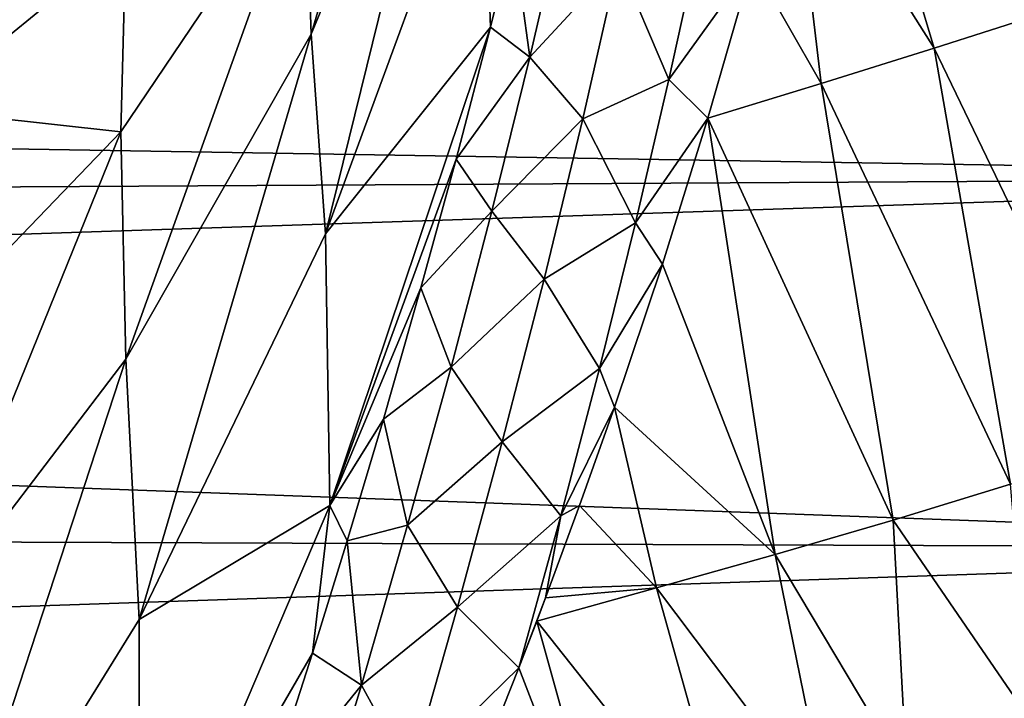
# Model space of a CAD drawing. Header units: millimetres. Extents: x -151 to 151, y -40 to 44.
# Tile 39 of 124: x -118.22 to -110.17, y 13.62 to 19.16. Entities that reach past the tile are written whole.
import ezdxf

# ---------------------------------------------------------------- set-up
doc = ezdxf.new("R2010")
doc.units = ezdxf.units.MM
doc.header["$LTSCALE"] = 45.597872
for name, color, linetype in [('280', 7, 'CONTINUOUS'), ('284', 7, 'CONTINUOUS'), ('299', 7, 'CONTINUOUS'), ('473', 7, 'CONTINUOUS')]:
    doc.layers.add(name, color=color, linetype=linetype)

msp = doc.modelspace()

# ---------------------------------------------------------------- linework, layer by layer
at = {"layer": '280', "color": 7, "linetype": 'CONTINUOUS', "true_color": 0xa2afbf}
for points in [[(-147.6824, 18.5893, -7.1209), (-147.6824, 19.294, -4.9001), (-104.2, 20.034, -7.5941), (-147.6824, 18.5893, -7.1209)], [(-104.2, 17.8757, -11.8106), (-147.6824, 18.5893, -7.1209), (-104.2, 20.034, -7.5941), (-104.2, 17.8757, -11.8106)], [(-147.6824, 17.6301, -9.2439), (-147.6824, 18.5893, -7.1209), (-104.2, 17.8757, -11.8106), (-147.6824, 17.6301, -9.2439)], [(-147.6824, 16.4294, -11.2403), (-147.6824, 17.6301, -9.2439), (-104.2, 17.8757, -11.8106), (-147.6824, 16.4294, -11.2403)], [(-104.2, 14.8436, -15.4498), (-147.6824, 16.4294, -11.2403), (-104.2, 17.8757, -11.8106), (-104.2, 14.8436, -15.4498)], [(-147.6824, 15.0037, -13.0828), (-147.6824, 16.4294, -11.2403), (-104.2, 14.8436, -15.4498), (-147.6824, 15.0037, -13.0828)], [(-147.6824, 13.3724, -14.7462), (-147.6824, 15.0037, -13.0828), (-104.2, 14.8436, -15.4498), (-147.6824, 13.3724, -14.7462)], [(-104.2, 11.086, -18.3339), (-147.6824, 13.3724, -14.7462), (-104.2, 14.8436, -15.4498), (-104.2, 11.086, -18.3339)]]:
    msp.add_3dface(points, dxfattribs=at)
at = {"layer": '284', "color": 7, "linetype": 'CONTINUOUS', "true_color": 0xa2afbf}
for points in [[(-110.7478, 18.9299, 26.0258), (-111.656, 21.9576, 28.5926), (-111.9253, 20.7954, 27.7781), (-110.7478, 18.9299, 26.0258)], [(-109.8267, 19.2216, 25.8756), (-111.656, 21.9576, 28.5926), (-110.7478, 18.9299, 26.0258), (-109.8267, 19.2216, 25.8756)], [(-112.2313, 19.6225, 27.0139), (-111.6708, 18.6413, 26.1499), (-111.9253, 20.7954, 27.7781), (-112.2313, 19.6225, 27.0139)], [(-111.6708, 18.6413, 26.1499), (-110.7478, 18.9299, 26.0258), (-111.9253, 20.7954, 27.7781), (-111.6708, 18.6413, 26.1499)], [(-112.5952, 18.3571, 26.25), (-111.6708, 18.6413, 26.1499), (-112.2313, 19.6225, 27.0139), (-112.5952, 18.3571, 26.25)], [(-109.8267, 19.2216, 25.8756), (-110.7478, 18.9299, 26.0258), (-109.1745, 15.668, 23.6992), (-109.8267, 19.2216, 25.8756)], [(-110.7478, 18.9299, 26.0258), (-111.6708, 18.6413, 26.1499), (-110.1235, 15.3678, 23.8274), (-110.7478, 18.9299, 26.0258)], [(-109.1745, 15.668, 23.6992), (-110.7478, 18.9299, 26.0258), (-110.1235, 15.3678, 23.8274), (-109.1745, 15.668, 23.6992)], [(-111.6708, 18.6413, 26.1499), (-112.5952, 18.3571, 26.25), (-111.0804, 15.076, 23.9355), (-111.6708, 18.6413, 26.1499)], [(-110.1235, 15.3678, 23.8274), (-111.6708, 18.6413, 26.1499), (-111.0804, 15.076, 23.9355), (-110.1235, 15.3678, 23.8274)], [(-112.5952, 18.3571, 26.25), (-112.9665, 17.1657, 25.5828), (-112.0444, 14.7937, 24.025), (-112.5952, 18.3571, 26.25)], [(-111.0804, 15.076, 23.9355), (-112.5952, 18.3571, 26.25), (-112.0444, 14.7937, 24.025), (-111.0804, 15.076, 23.9355)], [(-112.0444, 14.7937, 24.025), (-112.9665, 17.1657, 25.5828), (-113.3584, 15.9972, 24.9752), (-112.0444, 14.7937, 24.025)], [(-113.6427, 15.1949, 24.5839), (-113.0143, 14.522, 24.0975), (-113.3584, 15.9972, 24.9752), (-113.6427, 15.1949, 24.5839)], [(-113.0143, 14.522, 24.0975), (-112.0444, 14.7937, 24.025), (-113.3584, 15.9972, 24.9752), (-113.0143, 14.522, 24.0975)], [(-110.1235, 15.3678, 23.8274), (-111.0804, 15.076, 23.9355), (-109.9593, 13.44, 22.9717), (-110.1235, 15.3678, 23.8274)], [(-113.9215, 14.4404, 24.2349), (-113.0143, 14.522, 24.0975), (-113.6427, 15.1949, 24.5839), (-113.9215, 14.4404, 24.2349)], [(-111.0804, 15.076, 23.9355), (-112.0444, 14.7937, 24.025), (-110.9699, 12.9922, 23.0083), (-111.0804, 15.076, 23.9355)], [(-109.9593, 13.44, 22.9717), (-111.0804, 15.076, 23.9355), (-110.9699, 12.9922, 23.0083), (-109.9593, 13.44, 22.9717)], [(-112.0444, 14.7937, 24.025), (-113.0143, 14.522, 24.0975), (-111.6108, 12.6576, 22.9982), (-112.0444, 14.7937, 24.025)], [(-110.9699, 12.9922, 23.0083), (-112.0444, 14.7937, 24.025), (-111.6108, 12.6576, 22.9982), (-110.9699, 12.9922, 23.0083)], [(-113.9934, 14.2507, 24.15), (-113.0143, 14.522, 24.0975), (-113.9215, 14.4404, 24.2349), (-113.9934, 14.2507, 24.15)], [(-113.0143, 14.522, 24.0975), (-113.9934, 14.2507, 24.15), (-112.3642, 12.196, 22.9476), (-113.0143, 14.522, 24.0975)], [(-111.6108, 12.6576, 22.9982), (-113.0143, 14.522, 24.0975), (-112.3642, 12.196, 22.9476), (-111.6108, 12.6576, 22.9982)], [(-113.9934, 14.2507, 24.15), (-114.1401, 13.8694, 23.9829), (-113.2381, 11.5331, 22.8264), (-113.9934, 14.2507, 24.15)], [(-112.3642, 12.196, 22.9476), (-113.9934, 14.2507, 24.15), (-113.2381, 11.5331, 22.8264), (-112.3642, 12.196, 22.9476)], [(-113.2381, 11.5331, 22.8264), (-114.1401, 13.8694, 23.9829), (-114.4589, 13.0658, 23.6457), (-113.2381, 11.5331, 22.8264)]]:
    msp.add_3dface(points, dxfattribs=at)
at = {"layer": '299', "color": 7, "linetype": 'CONTINUOUS', "true_color": 0xa2afbf}
for points in [[(-114.6152, 23.1885, 23.1951), (-115.8838, 20.4775, 20.4882), (-115.8369, 19.0423, 21.7412), (-114.6152, 23.1885, 23.1951)], [(-114.5651, 22.0978, 24.2182), (-114.6152, 23.1885, 23.1951), (-115.8369, 19.0423, 21.7412), (-114.5651, 22.0978, 24.2182)], [(-115.7181, 17.4136, 22.7566), (-114.5651, 22.0978, 24.2182), (-115.8369, 19.0423, 21.7412), (-115.7181, 17.4136, 22.7566)], [(-115.7181, 17.4136, 22.7566), (-114.4361, 20.8989, 25.1125), (-114.5651, 22.0978, 24.2182), (-115.7181, 17.4136, 22.7566)], [(-115.7181, 17.4136, 22.7566), (-114.3716, 19.1013, 25.5507), (-114.4361, 20.8989, 25.1125), (-115.7181, 17.4136, 22.7566)], [(-114.3716, 19.1013, 25.5507), (-114.1866, 19.8498, 25.9709), (-114.4361, 20.8989, 25.1125), (-114.3716, 19.1013, 25.5507)], [(-115.8838, 20.4775, 20.4882), (-117.3484, 19.8141, 16.4075), (-117.3909, 18.2465, 18.2591), (-115.8838, 20.4775, 20.4882)], [(-115.8838, 20.4775, 20.4882), (-117.3909, 18.2465, 18.2591), (-117.3486, 16.3905, 19.8255), (-115.8838, 20.4775, 20.4882)], [(-115.8369, 19.0423, 21.7412), (-115.8838, 20.4775, 20.4882), (-117.3486, 16.3905, 19.8255), (-115.8369, 19.0423, 21.7412)], [(-117.3484, 19.8141, 16.4075), (-118.9486, 19.9215, 11.5306), (-119.0427, 18.4282, 14.1895), (-117.3484, 19.8141, 16.4075)], [(-117.3484, 19.8141, 16.4075), (-119.0427, 18.4282, 14.1895), (-117.3909, 18.2465, 18.2591), (-117.3484, 19.8141, 16.4075)], [(-115.6841, 15.1953, 23.3154), (-114.3716, 19.1013, 25.5507), (-115.7181, 17.4136, 22.7566), (-115.6841, 15.1953, 23.3154)], [(-114.3716, 19.1013, 25.5507), (-115.6841, 15.1953, 23.3154), (-114.6517, 18.0218, 24.9827), (-114.3716, 19.1013, 25.5507)], [(-117.2417, 14.2634, 21.0471), (-115.8369, 19.0423, 21.7412), (-117.3486, 16.3905, 19.8255), (-117.2417, 14.2634, 21.0471)], [(-117.2417, 14.2634, 21.0471), (-115.7181, 17.4136, 22.7566), (-115.8369, 19.0423, 21.7412), (-117.2417, 14.2634, 21.0471)], [(-117.3909, 18.2465, 18.2591), (-119.0427, 18.4282, 14.1895), (-119.0794, 16.4927, 16.5061), (-117.3909, 18.2465, 18.2591)], [(-117.3909, 18.2465, 18.2591), (-119.0794, 16.4927, 16.5061), (-119.0431, 14.1698, 18.4413), (-117.3909, 18.2465, 18.2591)], [(-117.3486, 16.3905, 19.8255), (-117.3909, 18.2465, 18.2591), (-119.0431, 14.1698, 18.4413), (-117.3486, 16.3905, 19.8255)], [(-114.6517, 18.0218, 24.9827), (-115.6841, 15.1953, 23.3154), (-114.9386, 16.972, 24.4717), (-114.6517, 18.0218, 24.9827)], [(-117.2417, 14.2634, 21.0471), (-115.6841, 15.1953, 23.3154), (-115.7181, 17.4136, 22.7566), (-117.2417, 14.2634, 21.0471)], [(-114.9386, 16.972, 24.4717), (-115.6841, 15.1953, 23.3154), (-115.2461, 15.8988, 23.9901), (-114.9386, 16.972, 24.4717)], [(-118.9499, 11.5076, 19.9306), (-117.3486, 16.3905, 19.8255), (-119.0431, 14.1698, 18.4413), (-118.9499, 11.5076, 19.9306)], [(-118.9499, 11.5076, 19.9306), (-117.2417, 14.2634, 21.0471), (-117.3486, 16.3905, 19.8255), (-118.9499, 11.5076, 19.9306)], [(-115.2461, 15.8988, 23.9901), (-115.6841, 15.1953, 23.3154), (-115.5425, 14.9052, 23.5812), (-115.2461, 15.8988, 23.9901)], [(-117.2377, 11.5468, 21.7804), (-115.6841, 15.1953, 23.3154), (-117.2417, 14.2634, 21.0471), (-117.2377, 11.5468, 21.7804)], [(-115.6841, 15.1953, 23.3154), (-117.2377, 11.5468, 21.7804), (-115.8258, 13.9882, 23.2359), (-115.6841, 15.1953, 23.3154)], [(-115.5425, 14.9052, 23.5812), (-115.6841, 15.1953, 23.3154), (-115.8258, 13.9882, 23.2359), (-115.5425, 14.9052, 23.5812)], [(-118.9499, 11.5076, 19.9306), (-117.2377, 11.5468, 21.7804), (-117.2417, 14.2634, 21.0471), (-118.9499, 11.5076, 19.9306)], [(-115.8258, 13.9882, 23.2359), (-117.2377, 11.5468, 21.7804), (-116.2282, 12.7355, 22.811), (-115.8258, 13.9882, 23.2359)]]:
    msp.add_3dface(points, dxfattribs=at)
at = {"layer": '473', "color": 7, "linetype": 'CONTINUOUS', "true_color": 0xa2afbf}
for points in [[(-114.1866, 19.8498, 25.9709), (-114.0503, 18.8547, 26.0195), (-113.7649, 20.0895, 26.7385), (-114.1866, 19.8498, 25.9709)], [(-114.0503, 18.8547, 26.0195), (-113.3259, 19.6385, 26.9073), (-113.7649, 20.0895, 26.7385), (-114.0503, 18.8547, 26.0195)], [(-114.1866, 19.8498, 25.9709), (-114.3716, 19.1013, 25.5507), (-114.0503, 18.8547, 26.0195), (-114.1866, 19.8498, 25.9709)], [(-112.9137, 18.674, 26.4923), (-112.6611, 19.8258, 27.2064), (-113.3259, 19.6385, 26.9073), (-112.9137, 18.674, 26.4923)], [(-112.9137, 18.674, 26.4923), (-112.2313, 19.6225, 27.0139), (-112.6611, 19.8258, 27.2064), (-112.9137, 18.674, 26.4923)], [(-113.6169, 18.352, 26.151), (-113.3259, 19.6385, 26.9073), (-114.0503, 18.8547, 26.0195), (-113.6169, 18.352, 26.151)], [(-113.6169, 18.352, 26.151), (-112.9137, 18.674, 26.4923), (-113.3259, 19.6385, 26.9073), (-113.6169, 18.352, 26.151)], [(-112.5952, 18.3571, 26.25), (-112.2313, 19.6225, 27.0139), (-112.9137, 18.674, 26.4923), (-112.5952, 18.3571, 26.25)], [(-114.3716, 19.1013, 25.5507), (-114.6517, 18.0218, 24.9827), (-114.0503, 18.8547, 26.0195), (-114.3716, 19.1013, 25.5507)], [(-114.6517, 18.0218, 24.9827), (-114.3596, 17.5991, 25.3477), (-114.0503, 18.8547, 26.0195), (-114.6517, 18.0218, 24.9827)], [(-114.3596, 17.5991, 25.3477), (-113.6169, 18.352, 26.151), (-114.0503, 18.8547, 26.0195), (-114.3596, 17.5991, 25.3477)], [(-113.187, 17.503, 25.8139), (-112.9137, 18.674, 26.4923), (-113.6169, 18.352, 26.151), (-113.187, 17.503, 25.8139)], [(-113.187, 17.503, 25.8139), (-112.5952, 18.3571, 26.25), (-112.9137, 18.674, 26.4923), (-113.187, 17.503, 25.8139)], [(-113.9329, 17.0428, 25.442), (-113.6169, 18.352, 26.151), (-114.3596, 17.5991, 25.3477), (-113.9329, 17.0428, 25.442)], [(-113.9329, 17.0428, 25.442), (-113.187, 17.503, 25.8139), (-113.6169, 18.352, 26.151), (-113.9329, 17.0428, 25.442)], [(-112.9665, 17.1657, 25.5828), (-112.5952, 18.3571, 26.25), (-113.187, 17.503, 25.8139), (-112.9665, 17.1657, 25.5828)], [(-114.6517, 18.0218, 24.9827), (-114.9386, 16.972, 24.4717), (-114.3596, 17.5991, 25.3477), (-114.6517, 18.0218, 24.9827)], [(-114.9386, 16.972, 24.4717), (-114.6928, 16.3252, 24.7233), (-114.3596, 17.5991, 25.3477), (-114.9386, 16.972, 24.4717)], [(-114.6928, 16.3252, 24.7233), (-113.9329, 17.0428, 25.442), (-114.3596, 17.5991, 25.3477), (-114.6928, 16.3252, 24.7233)], [(-113.4815, 16.3144, 25.171), (-113.187, 17.503, 25.8139), (-113.9329, 17.0428, 25.442), (-113.4815, 16.3144, 25.171)], [(-113.4815, 16.3144, 25.171), (-112.9665, 17.1657, 25.5828), (-113.187, 17.503, 25.8139), (-113.4815, 16.3144, 25.171)], [(-113.3584, 15.9972, 24.9752), (-112.9665, 17.1657, 25.5828), (-113.4815, 16.3144, 25.171), (-113.3584, 15.9972, 24.9752)], [(-114.9386, 16.972, 24.4717), (-115.2461, 15.8988, 23.9901), (-114.6928, 16.3252, 24.7233), (-114.9386, 16.972, 24.4717)], [(-114.2742, 15.7136, 24.7807), (-113.9329, 17.0428, 25.442), (-114.6928, 16.3252, 24.7233), (-114.2742, 15.7136, 24.7807)], [(-114.2742, 15.7136, 24.7807), (-113.4815, 16.3144, 25.171), (-113.9329, 17.0428, 25.442), (-114.2742, 15.7136, 24.7807)], [(-115.2461, 15.8988, 23.9901), (-115.0486, 15.0346, 24.1474), (-114.6928, 16.3252, 24.7233), (-115.2461, 15.8988, 23.9901)], [(-115.0486, 15.0346, 24.1474), (-114.2742, 15.7136, 24.7807), (-114.6928, 16.3252, 24.7233), (-115.0486, 15.0346, 24.1474)], [(-113.7974, 15.1102, 24.564), (-113.4815, 16.3144, 25.171), (-114.2742, 15.7136, 24.7807), (-113.7974, 15.1102, 24.564)], [(-113.7974, 15.1102, 24.564), (-113.3584, 15.9972, 24.9752), (-113.4815, 16.3144, 25.171), (-113.7974, 15.1102, 24.564)], [(-113.6427, 15.1949, 24.5839), (-113.3584, 15.9972, 24.9752), (-113.7974, 15.1102, 24.564), (-113.6427, 15.1949, 24.5839)], [(-115.2461, 15.8988, 23.9901), (-115.5425, 14.9052, 23.5812), (-115.0486, 15.0346, 24.1474), (-115.2461, 15.8988, 23.9901)], [(-114.6393, 14.3658, 24.168), (-114.2742, 15.7136, 24.7807), (-115.0486, 15.0346, 24.1474), (-114.6393, 14.3658, 24.168)], [(-114.6393, 14.3658, 24.168), (-113.7974, 15.1102, 24.564), (-114.2742, 15.7136, 24.7807), (-114.6393, 14.3658, 24.168)], [(-113.9215, 14.4404, 24.2349), (-113.6427, 15.1949, 24.5839), (-113.7974, 15.1102, 24.564), (-113.9215, 14.4404, 24.2349)], [(-114.1401, 13.8694, 23.9829), (-113.7974, 15.1102, 24.564), (-114.6393, 14.3658, 24.168), (-114.1401, 13.8694, 23.9829)], [(-114.1401, 13.8694, 23.9829), (-113.9215, 14.4404, 24.2349), (-113.7974, 15.1102, 24.564), (-114.1401, 13.8694, 23.9829)], [(-115.5425, 14.9052, 23.5812), (-115.4255, 13.7288, 23.6225), (-115.0486, 15.0346, 24.1474), (-115.5425, 14.9052, 23.5812)], [(-115.4255, 13.7288, 23.6225), (-114.6393, 14.3658, 24.168), (-115.0486, 15.0346, 24.1474), (-115.4255, 13.7288, 23.6225)], [(-115.5425, 14.9052, 23.5812), (-115.8258, 13.9882, 23.2359), (-115.4255, 13.7288, 23.6225), (-115.5425, 14.9052, 23.5812)], [(-113.9934, 14.2507, 24.15), (-113.9215, 14.4404, 24.2349), (-114.1401, 13.8694, 23.9829), (-113.9934, 14.2507, 24.15)], [(-115.028, 13.0011, 23.6047), (-114.6393, 14.3658, 24.168), (-115.4255, 13.7288, 23.6225), (-115.028, 13.0011, 23.6047)], [(-115.028, 13.0011, 23.6047), (-114.1401, 13.8694, 23.9829), (-114.6393, 14.3658, 24.168), (-115.028, 13.0011, 23.6047)], [(-115.8258, 13.9882, 23.2359), (-116.2282, 12.7355, 22.811), (-115.4255, 13.7288, 23.6225), (-115.8258, 13.9882, 23.2359)], [(-114.4589, 13.0658, 23.6457), (-114.1401, 13.8694, 23.9829), (-115.028, 13.0011, 23.6047), (-114.4589, 13.0658, 23.6457)], [(-116.2282, 12.7355, 22.811), (-115.8247, 12.4097, 23.1483), (-115.4255, 13.7288, 23.6225), (-116.2282, 12.7355, 22.811)], [(-115.8247, 12.4097, 23.1483), (-115.028, 13.0011, 23.6047), (-115.4255, 13.7288, 23.6225), (-115.8247, 12.4097, 23.1483)]]:
    msp.add_3dface(points, dxfattribs=at)

doc.saveas('drawing.dxf')
